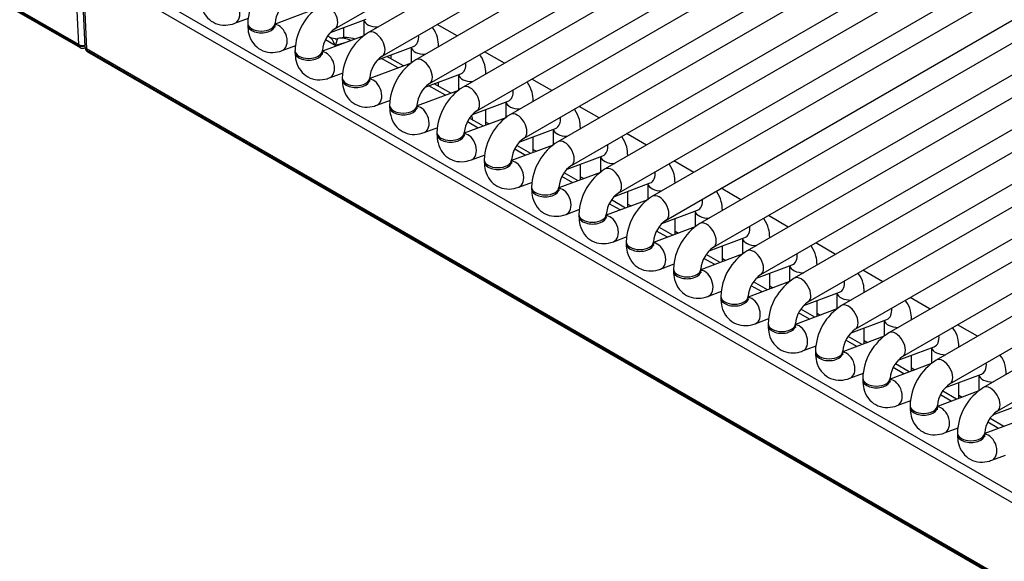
# Model space of a CAD drawing. Header units: millimetres. Extents: x 14 to 274, y 0 to 191.
# Tile 40 of 59: x 208 to 217, y 85 to 90. Entities that reach past the tile are written whole.
import ezdxf

# ---------------------------------------------------------------- set-up
doc = ezdxf.new("R2010")
doc.units = ezdxf.units.MM
doc.layers.add('134.136_BW4_CTM-', color=7, linetype='Continuous')
doc.layers.add('Standard', color=7, linetype='Continuous')

# ---------------------------------------------------------------- blocks, each defined once
blk = doc.blocks.new('SE')
at = {"layer": '134.136_BW4_CTM-', "color": 7, "linetype": 'Continuous'}
for p, q in [((19.7641, 15.0759), (0.05, 26.4579)), ((0.0511, 26.4484), (19.7652, 15.0664)), ((0.0612, 26.4303), (19.7753, 15.0483)), ((22.1024, 15.2188), (31.2241, 20.4852)), ((31.5311, 20.4522), (22.4094, 15.1858)), ((22.5344, 14.9693), (31.6561, 20.2357)), ((31.9631, 20.2028), (22.8415, 14.9364)), ((22.9665, 14.7199), (32.0881, 19.9863)), ((32.3952, 19.9533), (23.2735, 14.6869)), ((23.3985, 14.4704), (32.5202, 19.7368)), ((32.8272, 19.7039), (23.7055, 14.4375)), ((23.8305, 14.221), (32.9522, 19.4874)), ((33.2593, 19.4545), (24.1376, 14.1881)), ((24.2626, 13.9716), (33.3843, 19.238)), ((33.6913, 19.205), (24.5696, 13.9386)), ((24.6946, 13.7221), (33.8163, 18.9885)), ((34.1233, 18.9556), (25.0017, 13.6892)), ((25.1267, 13.4727), (34.2483, 18.7391)), ((34.5554, 18.7061), (25.4337, 13.4397)), ((25.5587, 13.2232), (34.6804, 18.4896)), ((34.9874, 18.4567), (25.8658, 13.1903)), ((25.9908, 12.9738), (35.1124, 18.2402)), ((35.4195, 18.2073), (26.2978, 12.9409)), ((26.4228, 12.7244), (35.5445, 17.9908)), ((35.8515, 17.9578), (26.7298, 12.6914)), ((26.8548, 12.4749), (35.9765, 17.7413)), ((36.2836, 17.7084), (27.1619, 12.442)), ((27.2869, 12.2255), (36.4086, 17.4919)), ((36.7156, 17.4589), (27.5939, 12.1925)), ((27.7189, 11.976), (36.8406, 17.2424)), ((37.1476, 17.2095), (28.026, 11.9431)), ((28.151, 11.7266), (37.2726, 16.993)), ((19.7641, 15.0759), (19.7288, 15.8347)), ((19.7846, 15.8138), (19.82, 15.0531)), ((19.7992, 15.7936), (19.8346, 15.0348)), ((20.0313, 15.7503), (28.8629, 10.6514)), ((28.8184, 10.5841), (19.9869, 15.683)), ((21.9345, 15.4043), (21.5561, 15.2628)), ((21.1889, 15.2696), (21.3137, 15.3163)), ((22.0631, 15.1854), (22.3894, 15.3074)), ((22.3667, 15.2989), (22.3667, 15.1549)), ((21.3061, 15.2703), (21.3061, 15.2539)), ((21.5561, 15.2539), (21.5561, 15.2703)), ((22.1847, 15.138), (22.1847, 15.2309)), ((23.2186, 15.1541), (23.0366, 15.2592)), ((22.3666, 15.1548), (21.9881, 15.0134)), ((22.1046, 15.0662), (22.016, 15.1174)), ((22.0582, 15.1394), (22.0366, 15.1519)), ((19.7652, 15.0664), (19.7641, 15.0759)), ((19.8203, 15.0458), (19.8209, 15.0461)), ((19.8204, 15.0503), (19.8211, 15.0449)), ((19.8346, 15.0348), (19.8356, 15.0253)), ((42.3913, 2.0117), (19.8346, 15.0348)), ((19.8356, 15.0253), (42.3924, 2.0022)), ((21.6209, 15.0202), (21.7458, 15.0668)), ((21.7381, 15.0208), (21.7381, 15.0045)), ((21.9881, 15.0045), (21.9881, 15.0208)), ((22.1928, 15.0899), (22.1046, 15.0662)), ((22.4951, 14.936), (22.8214, 15.0579)), ((22.7988, 15.0495), (22.7988, 14.9055)), ((23.0488, 15.0561), (23.0488, 15.0583)), ((19.8457, 15.0072), (42.4024, 1.9841)), ((22.6807, 14.8613), (22.5293, 14.9488)), ((22.7295, 14.8796), (22.5781, 14.967)), ((22.6167, 14.9447), (22.6167, 14.9814)), ((23.6507, 14.9047), (23.4686, 15.0098)), ((22.7986, 14.9054), (22.4201, 14.7639)), ((22.0529, 14.7707), (22.1778, 14.8174)), ((22.1701, 14.7714), (22.1701, 14.7551)), ((22.4201, 14.7551), (22.4201, 14.7714)), ((22.9272, 14.6865), (23.2535, 14.8085)), ((23.2308, 14.8), (23.2308, 14.6561)), ((23.4808, 14.8066), (23.4808, 14.8089)), ((24.0827, 14.6553), (23.9007, 14.7604)), ((23.1128, 14.6119), (22.9614, 14.6993)), ((23.1616, 14.6301), (23.0102, 14.7176)), ((23.0488, 14.6953), (23.0488, 14.732)), ((22.485, 14.5213), (22.6099, 14.568)), ((23.2307, 14.656), (22.8522, 14.5145)), ((22.6022, 14.5219), (22.6022, 14.5056)), ((22.8522, 14.5056), (22.8522, 14.5219)), ((23.3592, 14.4371), (23.6855, 14.5591)), ((23.4808, 14.3385), (23.4808, 14.4825)), ((23.6628, 14.5506), (23.6628, 14.4066)), ((23.9128, 14.5572), (23.9128, 14.5595)), ((24.5147, 14.4058), (24.3327, 14.5109)), ((23.6627, 14.4065), (23.2842, 14.2651)), ((23.4596, 14.3306), (23.3328, 14.4038)), ((22.917, 14.2718), (23.0419, 14.3185)), ((23.4109, 14.3124), (23.3122, 14.3694)), ((23.4808, 14.3671), (23.5108, 14.3497)), ((23.7912, 14.1877), (24.1176, 14.3096)), ((24.0949, 14.3011), (24.0949, 14.1572)), ((24.3449, 14.3077), (24.3449, 14.31)), ((23.0342, 14.2725), (23.0342, 14.2562)), ((23.2842, 14.2562), (23.2842, 14.2725)), ((23.9128, 14.0891), (23.9128, 14.2331)), ((24.9468, 14.1564), (24.7647, 14.2615)), ((24.0947, 14.1571), (23.7163, 14.0156)), ((23.843, 14.063), (23.7443, 14.1199)), ((23.8916, 14.0811), (23.7649, 14.1543)), ((23.9128, 14.1176), (23.9429, 14.1003)), ((23.3491, 14.0224), (23.4739, 14.0691)), ((24.2233, 13.9382), (24.5496, 14.0602)), ((24.5269, 14.0517), (24.5269, 13.9077)), ((24.7769, 14.0583), (24.7769, 14.0606)), ((23.4663, 14.0231), (23.4663, 14.0067)), ((23.7163, 14.0067), (23.7163, 14.0231)), ((24.3449, 13.8396), (24.3449, 13.9837)), ((25.3788, 13.9069), (25.1968, 14.012)), ((24.5268, 13.9076), (24.1483, 13.7662)), ((24.275, 13.8135), (24.1763, 13.8705)), ((24.3236, 13.8317), (24.1969, 13.9049)), ((24.3449, 13.8682), (24.3749, 13.8509)), ((23.7811, 13.773), (23.906, 13.8196)), ((23.8983, 13.7736), (23.8983, 13.7573)), ((24.1483, 13.7573), (24.1483, 13.7736)), ((24.6553, 13.6888), (24.9816, 13.8107)), ((24.959, 13.8023), (24.959, 13.6583)), ((25.209, 13.8089), (25.209, 13.8112)), ((25.8109, 13.6575), (25.6288, 13.7626)), ((24.7769, 13.5902), (24.7769, 13.7342)), ((24.9588, 13.6582), (24.5803, 13.5167)), ((24.707, 13.5641), (24.6084, 13.6211)), ((24.7557, 13.5823), (24.6289, 13.6554)), ((24.7769, 13.6188), (24.807, 13.6014)), ((24.2131, 13.5235), (24.338, 13.5702)), ((24.3303, 13.5242), (24.3303, 13.5079)), ((24.5803, 13.5079), (24.5803, 13.5242)), ((25.0874, 13.4393), (25.4137, 13.5613)), ((25.391, 13.5528), (25.391, 13.4089)), ((25.641, 13.5594), (25.641, 13.5617)), ((26.2429, 13.4081), (26.0609, 13.5132)), ((25.3909, 13.4088), (25.0124, 13.2673)), ((25.1877, 13.3328), (25.061, 13.406)), ((25.209, 13.3408), (25.209, 13.4848)), ((24.6452, 13.2741), (24.7701, 13.3208)), ((25.1391, 13.3146), (25.0404, 13.3716)), ((25.209, 13.3693), (25.239, 13.352)), ((25.5194, 13.1899), (25.8457, 13.3119)), ((26.0731, 13.31), (26.0731, 13.3123)), ((24.7624, 13.2747), (24.7624, 13.2584)), ((25.0124, 13.2584), (25.0124, 13.2747)), ((25.641, 13.0913), (25.641, 13.2354)), ((25.8231, 13.3034), (25.8231, 13.1594)), ((26.675, 13.1586), (26.4929, 13.2637)), ((25.8229, 13.1593), (25.4444, 13.0179)), ((25.6198, 13.0834), (25.493, 13.1566)), ((25.0772, 13.0246), (25.2021, 13.0713)), ((25.5711, 13.0652), (25.4724, 13.1222)), ((25.641, 13.1199), (25.671, 13.1025)), ((25.9515, 12.9405), (26.2778, 13.0624)), ((26.2551, 13.0539), (26.2551, 12.91)), ((26.5051, 13.0605), (26.5051, 13.0628)), ((25.1944, 13.0253), (25.1944, 13.009)), ((25.4444, 13.009), (25.4444, 13.0253)), ((26.0731, 12.8419), (26.0731, 12.9859)), ((27.107, 12.9092), (26.925, 13.0143)), ((26.255, 12.9099), (25.8765, 12.7684)), ((26.0032, 12.8158), (25.9045, 12.8727)), ((26.0518, 12.8339), (25.9251, 12.9071)), ((26.0731, 12.8704), (26.1031, 12.8531)), ((25.5093, 12.7752), (25.6342, 12.8219)), ((25.6265, 12.7759), (25.6265, 12.7595)), ((25.8765, 12.7595), (25.8765, 12.7759)), ((26.3835, 12.691), (26.7098, 12.813)), ((26.6871, 12.8045), (26.6871, 12.6605)), ((26.9371, 12.8111), (26.9371, 12.8134)), ((26.5051, 12.5924), (26.5051, 12.7365)), ((27.539, 12.6597), (27.357, 12.7648)), ((26.687, 12.6604), (26.3085, 12.519)), ((26.4352, 12.5663), (26.3365, 12.6233)), ((26.4838, 12.5845), (26.3571, 12.6577)), ((26.5051, 12.621), (26.5351, 12.6037)), ((25.9413, 12.5258), (26.0662, 12.5724)), ((26.0585, 12.5264), (26.0585, 12.5101)), ((26.3085, 12.5101), (26.3085, 12.5264)), ((26.8155, 12.4416), (27.1419, 12.5635)), ((27.1192, 12.5551), (27.1192, 12.4111)), ((27.3692, 12.5617), (27.3692, 12.564)), ((27.9711, 12.4103), (27.789, 12.5154)), ((27.119, 12.411), (26.7406, 12.2695)), ((26.9159, 12.3351), (26.7892, 12.4082)), ((26.9371, 12.343), (26.9371, 12.487)), ((26.3734, 12.2763), (26.4982, 12.323)), ((26.8673, 12.3169), (26.7686, 12.3739)), ((26.9371, 12.3716), (26.9672, 12.3542)), ((26.4906, 12.277), (26.4906, 12.2607)), ((26.7406, 12.2607), (26.7406, 12.277)), ((27.2476, 12.1921), (27.5739, 12.3141)), ((27.3692, 12.0936), (27.3692, 12.2376)), ((27.5512, 12.3056), (27.5512, 12.1617)), ((27.8012, 12.3122), (27.8012, 12.3145)), ((27.5511, 12.1616), (27.1726, 12.0201)), ((27.3479, 12.0856), (27.2212, 12.1588)), ((26.8054, 12.0269), (26.9303, 12.0736)), ((27.2993, 12.0675), (27.2006, 12.1244)), ((27.3692, 12.1221), (27.3992, 12.1048)), ((27.6796, 11.9427), (28.0059, 12.0647)), ((27.9833, 12.0562), (27.9833, 11.9122)), ((26.9226, 12.0275), (26.9226, 12.0112)), ((27.1726, 12.0112), (27.1726, 12.0275)), ((27.8012, 11.8441), (27.8012, 11.9882)), ((27.9831, 11.9121), (27.6046, 11.7707)), ((27.7313, 11.818), (27.6327, 11.875)), ((27.78, 11.8362), (27.6532, 11.9094)), ((27.8012, 11.8727), (27.8312, 11.8554)), ((27.2374, 11.7774), (27.3623, 11.8241)), ((28.1117, 11.6933), (28.438, 11.8152)), ((27.3546, 11.7781), (27.3546, 11.7618)), ((27.6046, 11.7618), (27.6046, 11.7781)), ((28.4152, 11.6627), (28.0367, 11.5212)), ((28.1634, 11.5686), (28.0647, 11.6255)), ((28.212, 11.5867), (28.0853, 11.6599)), ((27.6695, 11.528), (27.7944, 11.5747)), ((27.7867, 11.5287), (27.7867, 11.5123)), ((28.0367, 11.5123), (28.0367, 11.5287)), ((28.1015, 11.2786), (28.2264, 11.3252))]:
    blk.add_line(p, q, dxfattribs=at)
for centre, radius, start, end in [((21.8165, 15.2518), 0.5108, 122.06777, 177.93223), ((21.8216, 15.2489), 0.2664, 124.59866, 175.40134), ((22.2486, 15.0024), 0.5108, 122.06777, 177.93223), ((22.2536, 14.9995), 0.2664, 124.59866, 175.40134), ((22.2008, 14.8384), 0.3, 73.09501, 103.89166), ((22.6806, 14.753), 0.5108, 122.06777, 177.93223), ((19.8003, 15.0916), 0.05, 240, 293.53654), ((19.8707, 15.0505), 0.05, 186.46346, 240), ((22.6857, 14.75), 0.2664, 124.59866, 175.40134), ((23.1127, 14.5035), 0.5108, 122.06777, 177.93223), ((23.1177, 14.5006), 0.2664, 124.59866, 175.40134), ((23.5447, 14.2541), 0.5108, 122.06777, 177.93223), ((23.5498, 14.2511), 0.2664, 124.59866, 175.40134), ((23.0648, 14.3396), 0.3, 8.12036, 16.69986), ((23.9767, 14.0046), 0.5108, 122.06777, 177.93223), ((23.9818, 14.0017), 0.2664, 124.59866, 175.40134), ((24.4088, 13.7552), 0.5108, 122.06777, 177.93223), ((24.4139, 13.7523), 0.2664, 124.59866, 175.40134), ((24.8408, 13.5058), 0.5108, 122.06777, 177.93223), ((24.8459, 13.5028), 0.2664, 124.59866, 175.40134), ((25.2729, 13.2563), 0.5108, 122.06777, 177.93223), ((25.2779, 13.2534), 0.2664, 124.59866, 175.40134), ((25.7049, 13.0069), 0.5108, 122.06777, 177.93223), ((25.71, 13.0039), 0.2664, 124.59866, 175.40134), ((26.137, 12.7574), 0.5108, 122.06777, 177.93223), ((26.142, 12.7545), 0.2664, 124.59866, 175.40134), ((26.569, 12.508), 0.5108, 122.06777, 177.93223), ((26.5741, 12.5051), 0.2664, 124.59866, 175.40134), ((27.001, 12.2586), 0.5108, 122.06777, 177.93223), ((27.0061, 12.2556), 0.2664, 124.59866, 175.40134), ((27.4331, 12.0091), 0.5108, 122.06777, 177.93223), ((27.4382, 12.0062), 0.2664, 124.59866, 175.40134), ((27.8651, 11.7597), 0.5108, 122.06777, 177.93223), ((27.8702, 11.7567), 0.2664, 124.59866, 175.40134), ((28.2972, 11.5102), 0.5108, 122.06777, 177.93223), ((28.3022, 11.5073), 0.2664, 124.59866, 175.40134)]:
    blk.add_arc(centre, radius, start, end, dxfattribs=at)
for centre, major_axis, ratio, start_param, end_param in [((21.1451, 15.3867), (-0.0438, 0.1171), 0.668835, 3.14155, 6.010802), ((22.0399, 15.327), (0.0625, -0.1083), 0.57735, 0.009522, 3.141291), ((22.4917, 15.3078), (-0.125, 0), 0.57735, 0.1188, 1.602936), ((21.4311, 15.2703), (-0.125, 0), 0.57735, 0.00013, 3.133143), ((21.4311, 15.2539), (-0.125, 0), 0.57735, 0, 3.141593), ((21.5771, 15.1372), (-0.0438, 0.1171), 0.668835, 3.14155, 6.010802), ((22.4719, 15.0776), (0.0625, -0.1083), 0.57735, 0.009522, 3.141291), ((22.0497, 14.7979), (-0.0071, 0.3458), 0.274907, 5.594742, 6.180905), ((22.0497, 14.7979), (0.0805, 0.3321), 0.04833, 0.055699, 0.641861), ((22.1053, 15.2268), (-0.0018, 0.1), 0.995646, 3.127296, 3.365822), ((22.2008, 14.8384), (-0.0776, 0.2898), 0.707107, 5.701375, 6.253868), ((22.7777, 15.175), (-0.0438, 0.1171), 0.668835, 3.141593, 4.350833), ((19.7998, 15.0914), (0.0501, -0.0045), 0.503419, 3.968267, 5.158888), ((19.8003, 15.0916), (-0.0497, -0.0056), 0.643408, 0.716376, 1.894611), ((19.8003, 15.0916), (0.025, 0.0433), 0.57735, 2.478368, 3.141593), ((19.8702, 15.0503), (0.0501, -0.0045), 0.503419, 3.210456, 3.968267), ((19.8003, 15.0916), (-0.02, 0.0458), 0.643408, 3.141593, 3.163563), ((19.8707, 15.0505), (0.0497, 0.0056), 0.643408, 3.141593, 3.857969), ((19.8707, 15.0505), (0.025, 0.0433), 0.57735, 2.478368, 3.141593), ((21.8631, 15.0208), (-0.125, 0), 0.57735, 0.00013, 3.133143), ((22.9238, 15.0583), (-0.125, 0), 0.57735, 0.1188, 1.602936), ((22.9238, 15.0583), (-0.125, 0), 0.57735, 3.109453, 3.142324), ((21.8631, 15.0045), (-0.125, 0), 0.57735, 0, 3.141593), ((22.0092, 14.8878), (-0.0438, 0.1171), 0.668835, 3.14155, 6.010802), ((22.904, 14.8281), (0.0625, -0.1083), 0.57735, 0.009522, 3.141291), ((23.2097, 14.9256), (-0.0438, 0.1171), 0.668835, 3.141593, 4.350833), ((22.2951, 14.7714), (-0.125, 0), 0.57735, 0.00013, 3.133143), ((22.2951, 14.7551), (-0.125, 0), 0.57735, 0, 3.141593), ((22.4412, 14.6384), (-0.0438, 0.1171), 0.668835, 3.14155, 6.010802), ((23.3558, 14.8089), (-0.125, 0), 0.57735, 0.1188, 1.602936), ((23.3558, 14.8089), (-0.125, 0), 0.57735, 3.109453, 3.142324), ((23.336, 14.5787), (0.0625, -0.1083), 0.57735, 0.009522, 3.141291), ((23.6418, 14.6762), (-0.0438, 0.1171), 0.668835, 3.141593, 4.350833), ((22.7272, 14.5219), (-0.125, 0), 0.57735, 0.00013, 3.133143), ((22.7272, 14.5056), (-0.125, 0), 0.57735, 0, 3.141593), ((22.8733, 14.3889), (-0.0438, 0.1171), 0.668835, 3.14155, 6.010802), ((23.7878, 14.5595), (-0.125, 0), 0.57735, 0.1188, 1.602936), ((23.7878, 14.5595), (-0.125, 0), 0.57735, 3.109453, 3.142324), ((23.768, 14.3293), (0.0625, -0.1083), 0.57735, 0.009522, 3.141291), ((24.0738, 14.4267), (-0.0438, 0.1171), 0.668835, 3.141593, 4.350833), ((24.2199, 14.31), (-0.125, 0), 0.57735, 0.1188, 1.602936), ((24.2199, 14.31), (-0.125, 0), 0.57735, 3.109453, 3.142324), ((23.1592, 14.2725), (-0.125, 0), 0.57735, 0.00013, 3.133143), ((23.1592, 14.2562), (-0.125, 0), 0.57735, 0, 3.141593), ((23.3053, 14.1395), (-0.0438, 0.1171), 0.668835, 3.14155, 6.010802), ((24.2001, 14.0798), (0.0625, -0.1083), 0.57735, 0.009522, 3.141291), ((24.5058, 14.1773), (-0.0438, 0.1171), 0.668835, 3.141593, 4.350833), ((24.6519, 14.0606), (-0.125, 0), 0.57735, 0.1188, 1.602936), ((24.6519, 14.0606), (-0.125, 0), 0.57735, 3.109453, 3.142324), ((23.5913, 14.0231), (-0.125, 0), 0.57735, 0.00013, 3.133143), ((23.5913, 14.0067), (-0.125, 0), 0.57735, 0, 3.141593), ((23.7373, 13.8901), (-0.0438, 0.1171), 0.668835, 3.14155, 6.010802), ((24.6321, 13.8304), (0.0625, -0.1083), 0.57735, 0.009522, 3.141291), ((24.9379, 13.9278), (-0.0438, 0.1171), 0.668835, 3.141593, 4.350833), ((24.0233, 13.7736), (-0.125, 0), 0.57735, 0.00013, 3.133143), ((24.0233, 13.7573), (-0.125, 0), 0.57735, 0, 3.141593), ((24.1694, 13.6406), (-0.0438, 0.1171), 0.668835, 3.14155, 6.010802), ((25.084, 13.8112), (-0.125, 0), 0.57735, 0.1188, 1.602936), ((25.084, 13.8112), (-0.125, 0), 0.57735, 3.109453, 3.142324), ((25.0642, 13.5809), (0.0625, -0.1083), 0.57735, 0.009522, 3.141291), ((25.3699, 13.6784), (-0.0438, 0.1171), 0.668835, 3.141593, 4.350833), ((24.4553, 13.5242), (-0.125, 0), 0.57735, 0.00013, 3.133143), ((24.4553, 13.5079), (-0.125, 0), 0.57735, 0, 3.141593), ((24.6014, 13.3912), (-0.0438, 0.1171), 0.668835, 3.14155, 6.010802), ((25.516, 13.5617), (-0.125, 0), 0.57735, 0.1188, 1.602936), ((25.516, 13.5617), (-0.125, 0), 0.57735, 3.109453, 3.142324), ((25.4962, 13.3315), (0.0625, -0.1083), 0.57735, 0.009522, 3.141291), ((25.802, 13.429), (-0.0438, 0.1171), 0.668835, 3.141593, 4.350833), ((25.9481, 13.3123), (-0.125, 0), 0.57735, 3.109453, 3.142324), ((24.8874, 13.2747), (-0.125, 0), 0.57735, 0.00013, 3.133143), ((24.8874, 13.2584), (-0.125, 0), 0.57735, 0, 3.141593), ((25.0335, 13.1417), (-0.0438, 0.1171), 0.668835, 3.14155, 6.011132), ((25.9481, 13.3123), (-0.125, 0), 0.57735, 0.1188, 1.602936), ((25.9283, 13.0821), (0.0625, -0.1083), 0.57735, 0.009522, 3.141291), ((26.234, 13.1795), (-0.0438, 0.1171), 0.668835, 3.141593, 4.350833), ((26.3801, 13.0628), (-0.125, 0), 0.57735, 0.1188, 1.602936), ((26.3801, 13.0628), (-0.125, 0), 0.57735, 3.109453, 3.142324), ((25.3194, 13.0253), (-0.125, 0), 0.57735, 0.00013, 3.133143), ((25.3194, 13.009), (-0.125, 0), 0.57735, 0, 3.141593), ((25.4655, 12.8923), (-0.0438, 0.1171), 0.668835, 3.14155, 6.010802), ((26.3603, 12.8326), (0.0625, -0.1083), 0.57735, 0.009522, 3.141291), ((26.6661, 12.9301), (-0.0438, 0.1171), 0.668835, 3.141593, 4.350833), ((25.7515, 12.7759), (-0.125, 0), 0.57735, 0.00013, 3.133143), ((26.8121, 12.8134), (-0.125, 0), 0.57735, 0.1188, 1.602936), ((26.8121, 12.8134), (-0.125, 0), 0.57735, 3.109453, 3.142324), ((25.7515, 12.7595), (-0.125, 0), 0.57735, 0, 3.141593), ((25.8976, 12.6429), (-0.0438, 0.1171), 0.668835, 3.14155, 6.010802), ((26.7923, 12.5832), (0.0625, -0.1083), 0.57735, 0.009522, 3.141291), ((27.0981, 12.6806), (-0.0438, 0.1171), 0.668835, 3.141593, 4.350833), ((26.1835, 12.5264), (-0.125, 0), 0.57735, 0.00013, 3.133143), ((26.1835, 12.5101), (-0.125, 0), 0.57735, 0, 3.141593), ((26.3296, 12.3934), (-0.0438, 0.1171), 0.668835, 3.14155, 6.010802), ((27.2442, 12.564), (-0.125, 0), 0.57735, 0.1188, 1.602936), ((27.2442, 12.564), (-0.125, 0), 0.57735, 3.109453, 3.142324), ((27.2244, 12.3337), (0.0625, -0.1083), 0.57735, 0.009522, 3.141291), ((27.5301, 12.4312), (-0.0438, 0.1171), 0.668835, 3.141593, 4.350833), ((26.6156, 12.277), (-0.125, 0), 0.57735, 0.00013, 3.133143), ((26.6156, 12.2607), (-0.125, 0), 0.57735, 0, 3.141593), ((26.7616, 12.144), (-0.0438, 0.1171), 0.668835, 3.14155, 6.010802), ((27.6762, 12.3145), (-0.125, 0), 0.57735, 0.1188, 1.602936), ((27.6762, 12.3145), (-0.125, 0), 0.57735, 3.109453, 3.142324), ((27.6564, 12.0843), (0.0625, -0.1083), 0.57735, 0.009522, 3.141291), ((27.9622, 12.1818), (-0.0438, 0.1171), 0.668835, 3.141593, 4.350833), ((28.1083, 12.0651), (-0.125, 0), 0.57735, 0.1188, 1.602936), ((27.0476, 12.0275), (-0.125, 0), 0.57735, 0.00013, 3.133143), ((27.0476, 12.0112), (-0.125, 0), 0.57735, 0, 3.141593), ((27.1937, 11.8945), (-0.0438, 0.1171), 0.668835, 3.14155, 6.010802), ((28.0885, 11.8349), (0.0625, -0.1083), 0.57735, 0.009522, 3.141291), ((27.4796, 11.7781), (-0.125, 0), 0.57735, 0.00013, 3.133143), ((27.4796, 11.7618), (-0.125, 0), 0.57735, 0, 3.141593), ((27.6257, 11.6451), (-0.0438, 0.1171), 0.668835, 3.14155, 6.010802), ((27.9117, 11.5287), (-0.125, 0), 0.57735, 0.00013, 3.133143), ((27.9117, 11.5123), (-0.125, 0), 0.57735, 0, 3.141593), ((28.0578, 11.3957), (-0.0438, 0.1171), 0.668835, 3.14155, 6.010802)]:
    blk.add_ellipse(centre, major_axis=major_axis, ratio=ratio, start_param=start_param, end_param=end_param, dxfattribs=at)
for points, knots in [([(20.874, 15.5034), (20.8756, 15.4737), (20.88, 15.4173), (20.9188, 15.3339), (20.9904, 15.272), (21.0778, 15.2468), (21.1477, 15.2554), (21.1808, 15.2667), (21.1889, 15.2696)], [0, 0, 0, 0, 0.168923, 0.378082, 0.567135, 0.763651, 0.9505, 1, 1, 1, 1]), ([(21.3061, 15.2539), (21.3076, 15.2242), (21.3121, 15.1678), (21.3508, 15.0845), (21.4224, 15.0225), (21.5099, 14.9974), (21.5797, 15.006), (21.6128, 15.0173), (21.6209, 15.0202)], [0, 0, 0, 0, 0.168923, 0.378082, 0.567135, 0.763651, 0.9505, 1, 1, 1, 1]), ([(21.5584, 15.2352), (21.5584, 15.2351), (21.5577, 15.2366), (21.5561, 15.2453), (21.5561, 15.2529), (21.5561, 15.2539)], [0, 0, 0, 0, 0.342004, 0.926765, 1, 1, 1, 1]), ([(23.0488, 15.0583), (23.0472, 15.0881), (23.0427, 15.1444), (23.0155, 15.2029), (22.993, 15.2309), (22.991, 15.2333)], [0, 0, 0, 0, 0.424511, 0.950137, 1, 1, 1, 1]), ([(21.7381, 15.0045), (21.7397, 14.9748), (21.7441, 14.9184), (21.7829, 14.8351), (21.8545, 14.7731), (21.9419, 14.7479), (22.0117, 14.7566), (22.0449, 14.7679), (22.0529, 14.7707)], [0, 0, 0, 0, 0.168923, 0.378082, 0.567135, 0.763651, 0.9505, 1, 1, 1, 1]), ([(21.9904, 14.9857), (21.9904, 14.9857), (21.9897, 14.9872), (21.9882, 14.9959), (21.9881, 15.0035), (21.9881, 15.0045)], [0, 0, 0, 0, 0.342004, 0.926765, 1, 1, 1, 1]), ([(23.4808, 14.8089), (23.4792, 14.8386), (23.4748, 14.895), (23.4476, 14.9535), (23.4251, 14.9815), (23.4231, 14.9839)], [0, 0, 0, 0, 0.424511, 0.950137, 1, 1, 1, 1]), ([(22.1701, 14.7551), (22.1717, 14.7253), (22.1762, 14.669), (22.2149, 14.5856), (22.2865, 14.5236), (22.374, 14.4985), (22.4438, 14.5071), (22.4769, 14.5184), (22.485, 14.5213)], [0, 0, 0, 0, 0.168923, 0.378082, 0.567135, 0.763651, 0.9505, 1, 1, 1, 1]), ([(22.4225, 14.7363), (22.4225, 14.7362), (22.4218, 14.7377), (22.4202, 14.7465), (22.4201, 14.7541), (22.4201, 14.7551)], [0, 0, 0, 0, 0.342004, 0.926765, 1, 1, 1, 1]), ([(23.9128, 14.5595), (23.9113, 14.5892), (23.9068, 14.6456), (23.8796, 14.704), (23.8571, 14.7321), (23.8551, 14.7344)], [0, 0, 0, 0, 0.424511, 0.950137, 1, 1, 1, 1]), ([(22.6022, 14.5056), (22.6037, 14.4759), (22.6082, 14.4195), (22.647, 14.3362), (22.7185, 14.2742), (22.806, 14.249), (22.8758, 14.2577), (22.9089, 14.269), (22.917, 14.2718)], [0, 0, 0, 0, 0.168923, 0.378082, 0.567135, 0.763651, 0.9505, 1, 1, 1, 1]), ([(22.8545, 14.4868), (22.8545, 14.4868), (22.8538, 14.4883), (22.8522, 14.497), (22.8522, 14.5046), (22.8522, 14.5056)], [0, 0, 0, 0, 0.342004, 0.926765, 1, 1, 1, 1]), ([(24.3449, 14.31), (24.3433, 14.3398), (24.3389, 14.3961), (24.3117, 14.4546), (24.2892, 14.4826), (24.2872, 14.485)], [0, 0, 0, 0, 0.424511, 0.950137, 1, 1, 1, 1]), ([(23.0342, 14.2562), (23.0358, 14.2265), (23.0402, 14.1701), (23.079, 14.0867), (23.1506, 14.0248), (23.2381, 13.9996), (23.3079, 14.0082), (23.341, 14.0195), (23.3491, 14.0224)], [0, 0, 0, 0, 0.168923, 0.378082, 0.567135, 0.763651, 0.9505, 1, 1, 1, 1]), ([(23.2865, 14.2374), (23.2866, 14.2373), (23.2859, 14.2389), (23.2843, 14.2476), (23.2842, 14.2552), (23.2842, 14.2562)], [0, 0, 0, 0, 0.342004, 0.926765, 1, 1, 1, 1]), ([(24.7769, 14.0606), (24.7754, 14.0903), (24.7709, 14.1467), (24.7437, 14.2052), (24.7212, 14.2332), (24.7192, 14.2356)], [0, 0, 0, 0, 0.424511, 0.950137, 1, 1, 1, 1]), ([(23.4663, 14.0067), (23.4678, 13.977), (23.4723, 13.9206), (23.511, 13.8373), (23.5826, 13.7753), (23.6701, 13.7502), (23.7399, 13.7588), (23.773, 13.7701), (23.7811, 13.773)], [0, 0, 0, 0, 0.168923, 0.378082, 0.567135, 0.763651, 0.9505, 1, 1, 1, 1]), ([(23.7186, 13.988), (23.7186, 13.9879), (23.7179, 13.9894), (23.7163, 13.9981), (23.7163, 14.0057), (23.7163, 14.0067)], [0, 0, 0, 0, 0.342004, 0.926765, 1, 1, 1, 1]), ([(25.209, 13.8112), (25.2074, 13.8409), (25.2029, 13.8972), (25.1758, 13.9557), (25.1533, 13.9837), (25.1513, 13.9861)], [0, 0, 0, 0, 0.424511, 0.950137, 1, 1, 1, 1]), ([(23.8983, 13.7573), (23.8999, 13.7276), (23.9043, 13.6712), (23.9431, 13.5879), (24.0147, 13.5259), (24.1021, 13.5007), (24.172, 13.5094), (24.2051, 13.5207), (24.2131, 13.5235)], [0, 0, 0, 0, 0.168923, 0.378082, 0.567135, 0.763651, 0.9505, 1, 1, 1, 1]), ([(24.1506, 13.7385), (24.1506, 13.7385), (24.1499, 13.74), (24.1484, 13.7487), (24.1483, 13.7563), (24.1483, 13.7573)], [0, 0, 0, 0, 0.342004, 0.926765, 1, 1, 1, 1]), ([(25.641, 13.5617), (25.6395, 13.5914), (25.635, 13.6478), (25.6078, 13.7063), (25.5853, 13.7343), (25.5833, 13.7367)], [0, 0, 0, 0, 0.424511, 0.950137, 1, 1, 1, 1]), ([(24.3303, 13.5079), (24.3319, 13.4781), (24.3364, 13.4218), (24.3751, 13.3384), (24.4467, 13.2764), (24.5342, 13.2513), (24.604, 13.2599), (24.6371, 13.2712), (24.6452, 13.2741)], [0, 0, 0, 0, 0.168923, 0.378082, 0.567135, 0.763651, 0.9505, 1, 1, 1, 1]), ([(24.5827, 13.4891), (24.5827, 13.489), (24.582, 13.4905), (24.5804, 13.4993), (24.5804, 13.5069), (24.5803, 13.5079)], [0, 0, 0, 0, 0.342004, 0.926765, 1, 1, 1, 1]), ([(26.0731, 13.3123), (26.0715, 13.342), (26.067, 13.3984), (26.0398, 13.4568), (26.0173, 13.4849), (26.0153, 13.4872)], [0, 0, 0, 0, 0.424511, 0.950137, 1, 1, 1, 1]), ([(24.7624, 13.2584), (24.7639, 13.2287), (24.7684, 13.1723), (24.8072, 13.089), (24.8788, 13.027), (24.9662, 13.0018), (25.036, 13.0105), (25.0691, 13.0218), (25.0772, 13.0246)], [0, 0, 0, 0, 0.168923, 0.378082, 0.567135, 0.763651, 0.9505, 1, 1, 1, 1]), ([(25.0147, 13.2396), (25.0147, 13.2396), (25.014, 13.2411), (25.0125, 13.2498), (25.0124, 13.2574), (25.0124, 13.2584)], [0, 0, 0, 0, 0.342004, 0.926765, 1, 1, 1, 1]), ([(26.5051, 13.0628), (26.5035, 13.0926), (26.4991, 13.1489), (26.4719, 13.2074), (26.4494, 13.2354), (26.4474, 13.2378)], [0, 0, 0, 0, 0.424511, 0.950137, 1, 1, 1, 1]), ([(25.1944, 13.009), (25.196, 12.9793), (25.2005, 12.9229), (25.2392, 12.8395), (25.3108, 12.7776), (25.3983, 12.7524), (25.4681, 12.761), (25.5012, 12.7723), (25.5093, 12.7752)], [0, 0, 0, 0, 0.168923, 0.378082, 0.567135, 0.763651, 0.9505, 1, 1, 1, 1]), ([(25.4468, 12.9902), (25.4468, 12.9901), (25.4461, 12.9917), (25.4445, 13.0004), (25.4444, 13.008), (25.4444, 13.009)], [0, 0, 0, 0, 0.342004, 0.926765, 1, 1, 1, 1]), ([(26.9371, 12.8134), (26.9356, 12.8431), (26.9311, 12.8995), (26.9039, 12.958), (26.8814, 12.986), (26.8794, 12.9884)], [0, 0, 0, 0, 0.424511, 0.950137, 1, 1, 1, 1]), ([(25.6265, 12.7595), (25.628, 12.7298), (25.6325, 12.6734), (25.6713, 12.5901), (25.7428, 12.5281), (25.8303, 12.503), (25.9001, 12.5116), (25.9332, 12.5229), (25.9413, 12.5258)], [0, 0, 0, 0, 0.168923, 0.378082, 0.567135, 0.763651, 0.9505, 1, 1, 1, 1]), ([(25.8788, 12.7408), (25.8788, 12.7407), (25.8781, 12.7422), (25.8765, 12.7509), (25.8765, 12.7585), (25.8765, 12.7595)], [0, 0, 0, 0, 0.342004, 0.926765, 1, 1, 1, 1]), ([(27.3692, 12.564), (27.3676, 12.5937), (27.3632, 12.65), (27.336, 12.7085), (27.3135, 12.7365), (27.3115, 12.7389)], [0, 0, 0, 0, 0.424511, 0.950137, 1, 1, 1, 1]), ([(26.0585, 12.5101), (26.0601, 12.4804), (26.0645, 12.424), (26.1033, 12.3407), (26.1749, 12.2787), (26.2624, 12.2535), (26.3322, 12.2622), (26.3653, 12.2735), (26.3734, 12.2763)], [0, 0, 0, 0, 0.168923, 0.378082, 0.567135, 0.763651, 0.9505, 1, 1, 1, 1]), ([(26.3108, 12.4913), (26.3109, 12.4913), (26.3102, 12.4928), (26.3086, 12.5015), (26.3085, 12.5091), (26.3085, 12.5101)], [0, 0, 0, 0, 0.342004, 0.926765, 1, 1, 1, 1]), ([(27.8012, 12.3145), (27.7997, 12.3442), (27.7952, 12.4006), (27.768, 12.4591), (27.7455, 12.4871), (27.7435, 12.4895)], [0, 0, 0, 0, 0.424511, 0.950137, 1, 1, 1, 1]), ([(26.4906, 12.2607), (26.4921, 12.2309), (26.4966, 12.1746), (26.5353, 12.0912), (26.6069, 12.0292), (26.6944, 12.0041), (26.7642, 12.0127), (26.7973, 12.024), (26.8054, 12.0269)], [0, 0, 0, 0, 0.168923, 0.378082, 0.567135, 0.763651, 0.9505, 1, 1, 1, 1]), ([(26.7429, 12.2419), (26.7429, 12.2418), (26.7422, 12.2433), (26.7406, 12.2521), (26.7406, 12.2597), (26.7406, 12.2607)], [0, 0, 0, 0, 0.342004, 0.926765, 1, 1, 1, 1]), ([(28.2333, 12.0651), (28.2317, 12.0948), (28.2272, 12.1512), (28.2, 12.2096), (28.1775, 12.2377), (28.1755, 12.24)], [0, 0, 0, 0, 0.424511, 0.950137, 1, 1, 1, 1]), ([(26.9226, 12.0112), (26.9242, 11.9815), (26.9286, 11.9251), (26.9674, 11.8418), (27.039, 11.7798), (27.1264, 11.7546), (27.1963, 11.7633), (27.2294, 11.7746), (27.2374, 11.7774)], [0, 0, 0, 0, 0.168923, 0.378082, 0.567135, 0.763651, 0.9505, 1, 1, 1, 1]), ([(27.1749, 11.9924), (27.1749, 11.9924), (27.1742, 11.9939), (27.1727, 12.0026), (27.1726, 12.0102), (27.1726, 12.0112)], [0, 0, 0, 0, 0.342004, 0.926765, 1, 1, 1, 1]), ([(27.3546, 11.7618), (27.3562, 11.7321), (27.3607, 11.6757), (27.3994, 11.5923), (27.471, 11.5304), (27.5585, 11.5052), (27.6283, 11.5138), (27.6614, 11.5251), (27.6695, 11.528)], [0, 0, 0, 0, 0.168923, 0.378082, 0.567135, 0.763651, 0.9505, 1, 1, 1, 1]), ([(27.607, 11.743), (27.607, 11.7429), (27.6063, 11.7445), (27.6047, 11.7532), (27.6047, 11.7608), (27.6046, 11.7618)], [0, 0, 0, 0, 0.342004, 0.926765, 1, 1, 1, 1]), ([(27.7867, 11.5123), (27.7882, 11.4826), (27.7927, 11.4263), (27.8315, 11.3429), (27.903, 11.2809), (27.9905, 11.2558), (28.0603, 11.2644), (28.0934, 11.2757), (28.1015, 11.2786)], [0, 0, 0, 0, 0.168923, 0.378082, 0.567135, 0.763651, 0.9505, 1, 1, 1, 1]), ([(28.039, 11.4936), (28.039, 11.4935), (28.0383, 11.495), (28.0368, 11.5037), (28.0367, 11.5113), (28.0367, 11.5123)], [0, 0, 0, 0, 0.342004, 0.926765, 1, 1, 1, 1])]:
    blk.add_open_spline(points, degree=3, knots=knots, dxfattribs=at)
blk.add_open_spline([(22.1071, 15.1268), (22.0788, 15.1305), (22.0634, 15.1346), (22.0609, 15.139)], degree=3, dxfattribs=at)

msp = doc.modelspace()

# ---------------------------------------------------------------- block references
at = {"layer": 'Standard', "color": 7}
msp.add_blockref('SE', (189.0536, 74.4965), dxfattribs=at)

doc.saveas('drawing.dxf')
